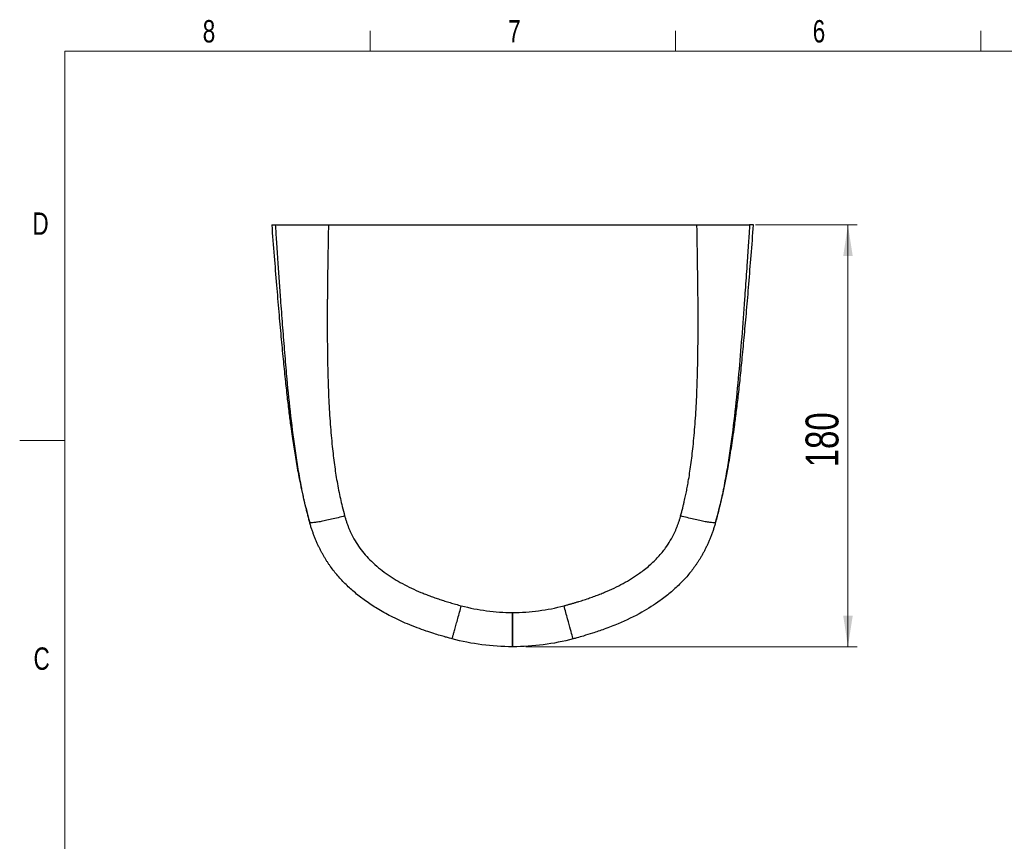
# Model space of a CAD drawing. Header units: millimetres. Extents: x 10 to 278, y 7 to 203.
# Tile 9 of 15: x 10 to 115, y 116 to 203. Entities that reach past the tile are written whole.
import ezdxf

# ---------------------------------------------------------------- set-up
doc = ezdxf.new("R2010")
doc.units = ezdxf.units.MM
doc.styles.add('SLDTEXTSTYLE1', font='TXT', dxfattribs={"width": 0.75})
doc.dimstyles.new('SLDDIMSTYLE0', dxfattribs={"dimtxt": 3.5, "dimasz": 3.302, "dimexe": 0, "dimexo": 0.0625, "dimgap": 0.875, "dimtad": 1, "dimlfac": 4, "dimrnd": 1e-09, "dimzin": 12, "dimdsep": 46, "dimtxsty": 'SLDTEXTSTYLE1', "dimsah": 1, "dimcen": 0.09, "dimadec": 0, "dimazin": 3, "dimtfac": 1, "dimtofl": 0, "dimtmove": 0, "dimatfit": 3, "dimfxl": 0, "dimfrac": 2, "dimtolj": 1, "dimtzin": 12, "dimarcsym": 0})

# ---------------------------------------------------------------- blocks, each defined once
blk = doc.blocks.new('_D_1')
at = {"color": 7, "linetype": 'Continuous', "lineweight": 0}
for p, q in [((88.52, 181.5), (99.36, 181.5)), ((98.36, 136.6), (98.36, 181.5)), ((64.08, 136.6), (99.36, 136.6))]:
    blk.add_line(p, q, dxfattribs=at)
at = {"color": 7, "linetype": 'Continuous', "lineweight": 18}
for points in [[(98.36, 181.5), (97.86, 178.2), (98.87, 178.2)], [(98.36, 136.6), (98.87, 139.9), (97.86, 139.9)]]:
    blk.add_solid(points, dxfattribs=at)
at = {"color": 7, "linetype": 'Continuous', "lineweight": 18, "insert": (93.85, 155.7), "char_height": 3.5, "attachment_point": 1, "rotation": 90, "style": 'SLDTEXTSTYLE1'}
blk.add_mtext('180', dxfattribs=at)

msp = doc.modelspace()

# ---------------------------------------------------------------- linework, layer by layer
at = {"color": 7, "linetype": 'Continuous', "lineweight": 18}
for p, q in [((47.5, 200), (47.5, 202.1539)), ((80, 200), (80, 202.1539)), ((112.5, 200), (112.5, 202.1539)), ((15, 200), (275, 200)), ((15, 200), (15, 10)), ((15, 158.5487), (10.2051, 158.5487)), ((62.3388, 136.5961), (63.0817, 136.5961))]:
    msp.add_line(p, q, dxfattribs=at)
at = {"color": 7, "linetype": 'Continuous', "lineweight": 25}
msp.add_line((43.064, 181.5043), (82.2901, 181.5043), dxfattribs=at)
at = {"color": 7, "linetype": 'Continuous', "lineweight": 25, "flags": 128}
for points in [[(62.6487, 136.5961), (62.6492, 136.632), (62.6497, 136.739), (62.6503, 136.9154), (62.6509, 137.1581), (62.6516, 137.463), (62.6522, 137.8251), (62.6529, 138.2381), (62.6536, 138.6952), (62.6542, 139.1886), (62.6549, 139.71), (62.6554, 140.2505)], [(62.694, 136.5961), (62.6944, 136.632), (62.6947, 136.739), (62.6949, 136.9154), (62.6951, 137.1581), (62.6951, 137.463), (62.6951, 137.8251), (62.695, 138.2381), (62.6949, 138.6952), (62.6946, 139.1886), (62.6943, 139.71), (62.6939, 140.2505)]]:
    msp.add_lwpolyline(points, dxfattribs=at)
at = {"color": 7, "linetype": 'Continuous', "lineweight": 25}
for points, knots in [([(37.0492, 181.5043), (37.0425, 181.5043), (37.0092, 181.5043), (37.1319, 181.5043), (37.3409, 181.5043), (37.4454, 181.5043)], [0, 0, 0, 0, 0.11144382, 0.55572191, 1, 1, 1, 1]), ([(37.0281, 181.5043), (37.1152, 180.3975), (37.2834, 178.2606), (37.5326, 175.171), (37.7729, 172.3126), (38.006, 169.6855), (38.2298, 167.302), (38.4458, 165.1596), (38.655, 163.2557), (38.8566, 161.5754), (39.0393, 160.1761), (39.1993, 159.0351), (39.3397, 158.0899), (39.4787, 157.2011), (39.6262, 156.3091), (39.7873, 155.3947), (40.0492, 154.0123), (40.4451, 152.1495), (40.8606, 150.619), (41.0718, 149.8412)], [0, 0, 0, 0, 0.10419438, 0.20115688, 0.29088803, 0.37338931, 0.44866238, 0.51555288, 0.57546596, 0.62840336, 0.67436804, 0.70790191, 0.73652637, 0.76404101, 0.79232424, 0.82137142, 0.85117855, 0.92436461, 1, 1, 1, 1]), ([(37.4451, 181.5043), (37.4466, 181.5043), (37.4495, 181.5043), (37.457, 181.5043), (37.4667, 181.5043), (37.479, 181.5043), (37.4937, 181.5043), (37.5109, 181.5043), (37.5306, 181.5043), (37.5527, 181.5043), (37.5772, 181.5043), (37.6043, 181.5043), (37.6338, 181.5043), (37.6657, 181.5043), (37.7001, 181.5043), (37.737, 181.5043), (37.7763, 181.5043), (37.8181, 181.5043), (37.8624, 181.5043), (37.9632, 181.5043), (38.1383, 181.5043), (38.4195, 181.5043), (38.7438, 181.5043), (39.1095, 181.5043), (39.5113, 181.5043), (39.9463, 181.5043), (40.4119, 181.5043), (40.8143, 181.5043), (41.1364, 181.5043), (41.3677, 181.5043), (41.6018, 181.5043), (41.8387, 181.5043), (42.0783, 181.5043), (42.3207, 181.5043), (42.5658, 181.5043), (42.8137, 181.5043), (42.9804, 181.5043), (43.064, 181.5043)], [0, 0, 0, 0, 0.01400266, 0.02796165, 0.04188245, 0.05577054, 0.06963146, 0.08347078, 0.09729409, 0.11110702, 0.12491519, 0.13872423, 0.15253978, 0.16636746, 0.18021289, 0.19408164, 0.20797928, 0.22191134, 0.2358833, 0.2499006, 0.31265133, 0.37488796, 0.43712161, 0.49986345, 0.56263368, 0.6248642, 0.68706967, 0.74976541, 0.77780795, 0.80568428, 0.83343952, 0.86111935, 0.88876984, 0.91643721, 0.94416756, 0.97200674, 1, 1, 1, 1]), ([(41.0717, 149.8416), (41.037, 149.9743), (40.9655, 150.2482), (40.8559, 150.6721), (40.7421, 151.1222), (40.6263, 151.5989), (40.5096, 152.1025), (40.3924, 152.6331), (40.2754, 153.1907), (40.0687, 154.2284), (39.8022, 155.7342), (39.4068, 158.3532), (38.9986, 161.6512), (38.6557, 165.164), (38.3955, 168.2491), (38.1882, 170.8981), (38.0087, 173.337), (37.8515, 175.56), (37.7343, 177.258), (37.6395, 178.647), (37.5691, 179.683), (37.5053, 180.6251), (37.4647, 181.2216), (37.4454, 181.5043)], [0, 0, 0, 0, 0.0129237, 0.02666793, 0.04123307, 0.05662021, 0.07283101, 0.08986691, 0.10772929, 0.12641942, 0.18934954, 0.25144728, 0.37525467, 0.50133582, 0.58278443, 0.66598035, 0.75093666, 0.81262073, 0.8755441, 0.91107422, 0.94365998, 0.97330172, 1, 1, 1, 1]), ([(43.064, 181.5043), (43.0588, 181.2113), (43.0486, 180.6383), (43.0342, 179.7982), (43.0209, 178.9972), (43.0086, 178.235), (42.9974, 177.5119), (42.9872, 176.8277), (42.9781, 176.1825), (42.9701, 175.5762), (42.9631, 175.0089), (42.9572, 174.4806), (42.9524, 173.9912), (42.9438, 172.9514), (42.9371, 171.394), (42.9427, 169.3519), (42.9636, 167.4469), (43.007, 165.2986), (43.0922, 162.9268), (43.2463, 160.352), (43.4475, 158.0511), (43.6882, 156.0146), (43.9243, 154.4637), (44.1451, 153.2686), (44.3285, 152.3876), (44.545, 151.4751), (44.7049, 150.8591), (44.7932, 150.519)], [0, 0, 0, 0, 0.02820191, 0.05515411, 0.0808566, 0.10530944, 0.12851263, 0.1504662, 0.17117019, 0.19062462, 0.20882952, 0.22578493, 0.24149087, 0.25594739, 0.32589458, 0.39145257, 0.45262561, 0.50941874, 0.59849368, 0.68137591, 0.75812111, 0.82125464, 0.87922639, 0.90948793, 0.93855847, 0.96608023, 1, 1, 1, 1]), ([(80.5569, 150.519), (80.5943, 150.6623), (80.6666, 150.9387), (80.7681, 151.3388), (80.8595, 151.7086), (80.9406, 152.0484), (81.0345, 152.4593), (81.1407, 152.9579), (81.2594, 153.5605), (81.4405, 154.5604), (81.6615, 156.0106), (81.9028, 158.0494), (82.1048, 160.353), (82.2595, 162.9304), (82.345, 165.3037), (82.3886, 167.4523), (82.4098, 169.3566), (82.4155, 171.3981), (82.4085, 173.1176), (82.3958, 174.5213), (82.3829, 175.6158), (82.3659, 176.8665), (82.3446, 178.2735), (82.3192, 179.8368), (82.3001, 180.9311), (82.2901, 181.5043)], [0, 0, 0, 0, 0.014300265, 0.027579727, 0.039838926, 0.051078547, 0.061299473, 0.080524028, 0.100282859, 0.120580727, 0.178598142, 0.241822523, 0.318658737, 0.401623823, 0.490773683, 0.54754817, 0.608700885, 0.674236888, 0.7441604, 0.774269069, 0.809389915, 0.849523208, 0.894669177, 0.944828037, 1, 1, 1, 1]), ([(82.2901, 181.5043), (82.3319, 181.5043), (82.4152, 181.5043), (82.5397, 181.5043), (82.6636, 181.5043), (82.7868, 181.5043), (82.9092, 181.5043), (83.031, 181.5043), (83.1521, 181.5043), (83.2725, 181.5043), (83.3923, 181.5043), (83.5113, 181.5043), (83.6297, 181.5043), (83.7474, 181.5043), (83.8644, 181.5043), (83.9807, 181.5043), (84.0963, 181.5043), (84.2112, 181.5043), (84.3255, 181.5043), (84.5702, 181.5043), (84.9354, 181.5043), (85.4004, 181.5043), (85.835, 181.5043), (86.2364, 181.5043), (86.6015, 181.5043), (86.9253, 181.5043), (87.2061, 181.5043), (87.3987, 181.5043), (87.5272, 181.5043), (87.6085, 181.5043), (87.6798, 181.5043), (87.7414, 181.5043), (87.793, 181.5043), (87.8348, 181.5043), (87.8666, 181.5043), (87.8893, 181.5043), (87.896, 181.5043), (87.8994, 181.5043)], [0, 0, 0, 0, 0.01399397, 0.02794446, 0.04185703, 0.05573728, 0.06959085, 0.08342341, 0.09724068, 0.11104836, 0.1248522, 0.13865792, 0.15247126, 0.16629794, 0.18014368, 0.19401415, 0.20791502, 0.2218519, 0.23583036, 0.24985592, 0.31255444, 0.37477658, 0.43703731, 0.49985064, 0.56255915, 0.62477427, 0.68700595, 0.74976376, 0.77778556, 0.80564869, 0.83339733, 0.86107617, 0.88873028, 0.91640483, 0.94414488, 0.9719952, 1, 1, 1, 1]), ([(84.2718, 149.8412), (84.5364, 150.8291), (85.0521, 152.7541), (85.5021, 155.0662), (85.7876, 156.7228), (85.9554, 157.7712), (86.1216, 158.8747), (86.2981, 160.1279), (86.4911, 161.6067), (86.6966, 163.3237), (86.9098, 165.2725), (87.1284, 167.4532), (87.3525, 169.8491), (87.5831, 172.4571), (87.8195, 175.2746), (88.0645, 178.3151), (88.2299, 180.4166), (88.3155, 181.5043)], [0, 0, 0, 0, 0.09596416, 0.18700117, 0.22089836, 0.25373144, 0.28663407, 0.32562824, 0.37249343, 0.42658729, 0.48791294, 0.55647206, 0.63226187, 0.71373411, 0.80218044, 0.89760224, 1, 1, 1, 1]), ([(87.899, 181.5043), (87.8865, 181.3193), (87.8603, 180.9355), (87.8198, 180.3388), (87.7765, 179.7005), (87.7303, 179.0206), (87.6812, 178.299), (87.6169, 177.3582), (87.5383, 176.2176), (87.446, 174.8966), (87.2882, 172.6774), (87.0582, 169.5947), (86.7313, 165.6078), (86.3458, 161.6539), (85.937, 158.3527), (85.541, 155.7302), (85.254, 154.1097), (85.0013, 152.8603), (84.8141, 152.0079), (84.6282, 151.2249), (84.4467, 150.5106), (84.3283, 150.0574), (84.2719, 149.8416)], [0, 0, 0, 0, 0.01747307, 0.03625103, 0.05633409, 0.0777224, 0.10041608, 0.12441519, 0.16647784, 0.20799396, 0.24896482, 0.3756807, 0.49847749, 0.62462025, 0.74860972, 0.81077238, 0.87378606, 0.90327365, 0.93063319, 0.95587028, 0.97899121, 1, 1, 1, 1]), ([(88.2945, 181.5043), (88.3011, 181.5043), (88.3345, 181.5043), (88.212, 181.5043), (88.0034, 181.5043), (87.899, 181.5043)], [0, 0, 0, 0, 0.11109553, 0.55554776, 1, 1, 1, 1]), ([(44.7928, 150.5189), (44.5664, 150.4588), (44.3344, 150.3989), (43.8695, 150.2825), (43.6366, 150.2261), (43.1827, 150.1204), (42.9617, 150.0711), (42.5447, 149.983), (42.3488, 149.9442), (41.9937, 149.8795), (41.8344, 149.8536), (41.5601, 149.8158), (41.4451, 149.8039), (41.2617, 149.7935), (41.1933, 149.7951), (41.1009, 149.81), (41.0768, 149.8233), (41.0718, 149.8412)], [0, 0, 0, 0, 0.125, 0.125, 0.25, 0.25, 0.375, 0.375, 0.5, 0.5, 0.625, 0.625, 0.75, 0.75, 0.875, 0.875, 1, 1, 1, 1]), ([(44.7928, 150.5189), (44.8087, 150.4627), (44.8403, 150.3505), (44.891, 150.1831), (44.944, 150.0167), (44.9996, 149.8513), (45.0577, 149.6869), (45.1183, 149.5235), (45.1814, 149.3611), (45.247, 149.1997), (45.3151, 149.0392), (45.3857, 148.8798), (45.567, 148.4867), (45.8835, 147.8824), (46.5659, 146.8338), (47.6419, 145.6201), (49.1869, 144.3645), (50.9663, 143.2682), (52.394, 142.5934), (53.389, 142.1899), (53.8808, 142.002), (54.3908, 141.8181), (54.9189, 141.6383), (55.465, 141.4626), (56.0292, 141.2911), (56.6111, 141.1232), (57.0061, 141.0168), (57.2062, 140.9629)], [0, 0, 0, 0, 0.01066978, 0.02132321, 0.03196282, 0.04259114, 0.05321069, 0.063824, 0.07443361, 0.08504205, 0.09565183, 0.10626548, 0.11688552, 0.17472317, 0.23062677, 0.34487064, 0.46876139, 0.59228592, 0.72495054, 0.75598407, 0.78796162, 0.8208909, 0.85477834, 0.88962923, 0.92544778, 0.96223725, 1, 1, 1, 1]), ([(68.1439, 140.9629), (68.2515, 140.9917), (68.4653, 141.0489), (68.7831, 141.1371), (69.096, 141.2265), (69.4041, 141.3172), (69.7072, 141.4091), (70.0053, 141.5023), (70.2985, 141.5968), (70.5868, 141.6926), (70.8701, 141.7896), (71.1484, 141.8879), (71.4217, 141.9875), (71.69, 142.0882), (71.9532, 142.1903), (72.2115, 142.2936), (73.0573, 142.6428), (74.4155, 143.2863), (76.0067, 144.2701), (77.2422, 145.2374), (78.1804, 146.1411), (78.9122, 147.0287), (79.4738, 147.895), (79.8102, 148.5394), (80.0276, 149.0196), (80.1505, 149.3128), (80.2651, 149.6093), (80.3712, 149.9092), (80.4696, 150.2123), (80.528, 150.4166), (80.5573, 150.5189)], [0, 0, 0, 0, 0.02029839, 0.04033127, 0.06009898, 0.07960193, 0.09884059, 0.11781551, 0.13652731, 0.1549767, 0.17316444, 0.1910914, 0.20875854, 0.2261669, 0.24331763, 0.26021197, 0.27685128, 0.41006838, 0.53355515, 0.6169277, 0.69563772, 0.77057816, 0.82617268, 0.88372909, 0.90309028, 0.92243794, 0.94178739, 0.96115398, 0.98055307, 1, 1, 1, 1]), ([(84.2718, 149.8412), (84.2669, 149.8234), (84.2428, 149.8102), (84.1506, 149.7955), (84.0824, 149.794), (83.8994, 149.8045), (83.7846, 149.8165), (83.5109, 149.8543), (83.352, 149.8802), (82.9975, 149.9449), (82.802, 149.9837), (82.3858, 150.0717), (82.1652, 150.1209), (81.712, 150.2265), (81.4795, 150.2828), (81.0152, 150.399), (80.7835, 150.4589), (80.5573, 150.5189)], [0, 0, 0, 0, 0.125, 0.125, 0.25, 0.25, 0.375, 0.375, 0.5, 0.5, 0.625, 0.625, 0.75, 0.75, 0.875, 0.875, 1, 1, 1, 1]), ([(56.2228, 137.4422), (56.1284, 137.4676), (55.8935, 137.5308), (55.4734, 137.6477), (54.9183, 137.8084), (54.231, 138.0189), (53.4151, 138.287), (52.4758, 138.6236), (51.2189, 139.1231), (49.7803, 139.7883), (48.3006, 140.615), (47.0364, 141.4492), (45.931, 142.301), (44.9394, 143.1954), (44.0576, 144.1327), (43.4744, 144.8709), (43.1223, 145.3722), (42.953, 145.625), (42.7853, 145.8886), (42.6194, 146.1628), (42.4559, 146.4477), (42.2954, 146.7432), (42.1382, 147.0491), (41.9849, 147.3653), (41.8361, 147.6917), (41.6923, 148.0278), (41.5542, 148.3734), (41.4222, 148.7281), (41.2972, 149.0916), (41.1789, 149.463), (41.1077, 149.7146), (41.0718, 149.8412)], [0, 0, 0, 0, 0.01425756, 0.0354494, 0.06353973, 0.09848131, 0.14021855, 0.18869568, 0.24387369, 0.33729494, 0.41945935, 0.4906796, 0.55786369, 0.62268762, 0.68512561, 0.74526332, 0.75965964, 0.77445046, 0.78963844, 0.80522029, 0.82119103, 0.83754422, 0.85427185, 0.87136421, 0.88880977, 0.90659508, 0.92470467, 0.94312093, 0.96182404, 0.98079188, 1, 1, 1, 1]), ([(84.2718, 149.8412), (84.2536, 149.7759), (84.2172, 149.6457), (84.1596, 149.4519), (84.1, 149.2601), (84.0383, 149.0703), (83.9747, 148.8828), (83.9092, 148.6974), (83.8419, 148.5144), (83.7729, 148.3337), (83.7022, 148.1554), (83.6301, 147.9796), (83.5564, 147.8063), (83.4814, 147.6356), (83.4051, 147.4674), (83.3276, 147.302), (83.2489, 147.1391), (83.1691, 146.979), (83.0883, 146.8217), (83.0066, 146.667), (82.9241, 146.5152), (82.8407, 146.3661), (82.7566, 146.2198), (82.6718, 146.0764), (82.5865, 145.9357), (82.5006, 145.7979), (82.4142, 145.6629), (82.3274, 145.5308), (82.2403, 145.4014), (82.1529, 145.2748), (81.8568, 144.8562), (81.3069, 144.1571), (80.4308, 143.2216), (79.4458, 142.3288), (78.1288, 141.3089), (76.3034, 140.1522), (74.2881, 139.1771), (72.5089, 138.4853), (71.2663, 138.0646), (70.2971, 137.7693), (69.6126, 137.5748), (69.2521, 137.4776), (69.1208, 137.4422)], [0, 0, 0, 0, 0.00989828, 0.01973666, 0.02951158, 0.03921966, 0.04885768, 0.05842258, 0.06791148, 0.07732162, 0.08665044, 0.0958955, 0.10505454, 0.11412541, 0.12310614, 0.13199489, 0.14078994, 0.14948972, 0.15809279, 0.16659781, 0.1750036, 0.18330905, 0.19151321, 0.1996152, 0.20761426, 0.21550972, 0.22330102, 0.23098768, 0.23856948, 0.24604712, 0.25342143, 0.31335272, 0.37554423, 0.4400837, 0.50694962, 0.61815118, 0.7544005, 0.83252003, 0.89629537, 0.94557125, 0.98018103, 1, 1, 1, 1]), ([(56.2228, 137.4422), (56.2251, 137.4416), (56.2323, 137.4595), (56.2582, 137.5379), (56.2769, 137.5985), (56.3262, 137.7647), (56.3569, 137.8705), (56.4296, 138.1251), (56.4716, 138.2741), (56.5649, 138.6084), (56.6163, 138.7938), (56.7256, 139.1906), (56.7835, 139.4019), (56.9025, 139.8382), (56.9635, 140.0631), (57.0856, 140.5145), (57.1465, 140.7408), (57.2062, 140.9629)], [0, 0, 0, 0, 0.125, 0.125, 0.25, 0.25, 0.375, 0.375, 0.5, 0.5, 0.625, 0.625, 0.75, 0.75, 0.875, 0.875, 1, 1, 1, 1]), ([(57.2062, 140.9629), (58.0989, 140.7263), (58.9995, 140.5493), (60.816, 140.3119), (61.7318, 140.2514), (62.6554, 140.2505)], [0, 0, 0, 0, 0.5, 0.5, 1, 1, 1, 1]), ([(62.6939, 140.2505), (63.6176, 140.2513), (64.5336, 140.3118), (66.3503, 140.5493), (67.251, 140.7262), (68.1439, 140.9629)], [0, 0, 0, 0, 0.5, 0.5, 1, 1, 1, 1]), ([(69.1208, 137.4422), (69.1167, 137.4411), (69.0889, 137.5284), (68.9897, 137.8688), (68.9183, 138.1218), (68.7407, 138.7617), (68.6347, 139.1485), (68.4012, 140.007), (68.2738, 140.4786), (68.1439, 140.9629)], [0, 0, 0, 0, 0.25, 0.25, 0.5, 0.5, 0.75, 0.75, 1, 1, 1, 1]), ([(62.6487, 136.5961), (61.5593, 136.5972), (60.4792, 136.6691), (58.3372, 136.9511), (57.2754, 137.1612), (56.2228, 137.4422)], [0, 0, 0, 0, 0.5, 0.5, 1, 1, 1, 1]), ([(69.1208, 137.4422), (68.0681, 137.1612), (67.0061, 136.951), (64.8638, 136.669), (63.7836, 136.5971), (62.694, 136.5961)], [0, 0, 0, 0, 0.5, 0.5, 1, 1, 1, 1])]:
    msp.add_open_spline(points, degree=3, knots=knots, dxfattribs=at)
for points in [[(41.0725, 149.8414), (41.072, 149.8412), (41.0718, 149.8411), (41.0719, 149.8411)], [(62.6554, 140.2505), (62.6683, 140.2505), (62.6811, 140.2505), (62.6939, 140.2505)], [(62.694, 136.5961), (62.6789, 136.5961), (62.6638, 136.5961), (62.6487, 136.5961)]]:
    msp.add_open_spline(points, degree=3, dxfattribs=at)

# ---------------------------------------------------------------- texts
at = {"color": 7, "linetype": 'Continuous', "lineweight": 0, "char_height": 2.3813, "attachment_point": 1, "style": 'SLDTEXTSTYLE1'}
for s, insert in [('8', (29.6884, 203.3075)), ('6', (94.6138, 203.3075)), ('7', (62.1954, 203.3075)), ('D', (11.5649, 182.8313)), ('C', (11.6804, 136.5258))]:
    msp.add_mtext(s, dxfattribs=dict(at, insert=insert))

# ---------------------------------------------------------------- dimensions: what is measured, and where the dimension line sits
at = {"color": 7, "linetype": 'Continuous', "lineweight": 18}
dim = msp.add_linear_dim(base=(98.3647, 181.5043), p1=(63.0817, 136.5961), p2=(87.5233, 181.5043), angle=90, text='180', dimstyle='SLDDIMSTYLE0', dxfattribs=at)
dim.commit()
dim.dimension.update_dxf_attribs({"geometry": '_D_1', "text_midpoint": (98.3647, 159.5794), "dimtype": 160})

doc.saveas('drawing.dxf')
